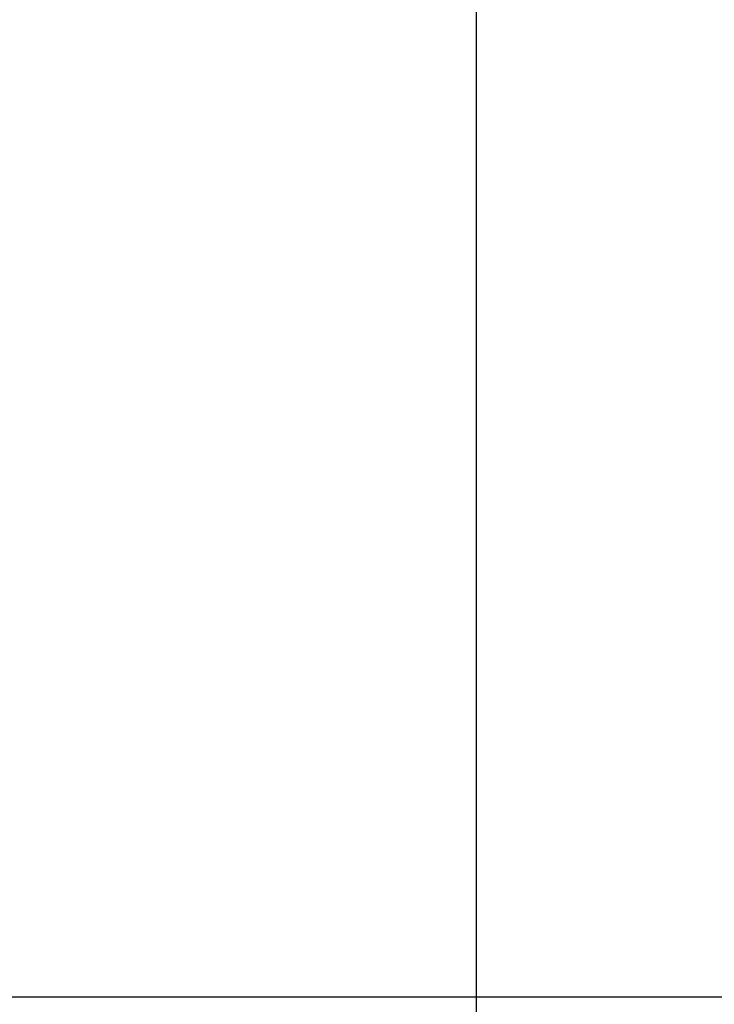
# Model space of a CAD drawing. Header units: millimetres. Extents: x -34725 to 178350, y -13707 to 126150.
# Tile 157 of 256: x 45569 to 46129, y 9328 to 10121. Entities that reach past the tile are written whole.
import ezdxf

# ---------------------------------------------------------------- set-up
doc = ezdxf.new("R2010")
doc.units = ezdxf.units.MM
doc.layers.get('Defpoints').update_dxf_attribs({"linetype": 'CONTINUOUS'})
doc.layers.add('AM_4', color=3, linetype='CONTINUOUS', lineweight=25)
doc.layers.add('AM_5', color=3, linetype='CONTINUOUS', lineweight=25)
doc.styles.get("Standard").update_dxf_attribs({"font": 'isocp.shx'})
doc.dimstyles.new('AM_ISO', dxfattribs={"dimtxt": 3.5, "dimasz": 2.5, "dimexe": 2, "dimexo": 1, "dimgap": 0.6, "dimtad": 1, "dimdsep": 46, "dimtxsty": 'Standard', "dimcen": 0, "dimclrd": 256, "dimclre": 256, "dimclrt": 2, "dimadec": 0, "dimazin": 2, "dimtp": 0.1, "dimtm": 0.1, "dimtfac": 0.71, "dimtmove": 0, "dimatfit": 3, "dimfxl": 1, "dimtfill": 1, "dimtfillclr": 256, "dimlwd": -1, "dimlwe": -1, "dimarcsym": 0})

# ---------------------------------------------------------------- blocks, each defined once
blk = doc.blocks.new('Gebäude_2')
at = {"layer": 'AM_4'}
blk.add_line((3260, -3404), (3260, 7490.31), dxfattribs=at)
blk = doc.blocks.new('*D66')
at = {"layer": 'AM_5', "transparency": 16777216}
for p, q in [((42676.9, 5358.19), (42676.9, 9633.73)), ((49596.9, 4508.19), (49596.9, 9633.73)), ((43051.9, 9333.73), (49221.9, 9333.73))]:
    blk.add_line(p, q, dxfattribs=at)
for points in [[(43051.9, 9396.23), (43051.9, 9271.23), (42676.9, 9333.73)], [(49221.9, 9396.23), (49221.9, 9271.23), (49596.9, 9333.73)]]:
    blk.add_solid(points, dxfattribs=at)
at = {"layer": 'Defpoints', "color": 0, "transparency": 16777216}
for p in [(49596.9, 9333.73), (42676.9, 5208.19), (49596.9, 4358.19)]:
    blk.add_point(p, dxfattribs=at)
at = {"layer": 'AM_5', "color": 2, "transparency": 16777216, "insert": (47122.13, 9817.38), "char_height": 525, "attachment_point": 5, "bg_fill": 3, "box_fill_scale": 1.1, "bg_fill_color": 256, "bg_fill_true_color": 13158600, "bg_fill_transparency": 0}
blk.add_mtext('6920', dxfattribs=at)

msp = doc.modelspace()

# ---------------------------------------------------------------- block references
at = {"layer": 'AM_4'}
msp.add_blockref('Gebäude_2', (42676.896, 6473.188), dxfattribs=at)

# ---------------------------------------------------------------- next in the draw order: dimensions: what is measured, and where the dimension line sits
at = {"layer": 'AM_5'}
dim = msp.add_linear_dim(base=(49596.896, 9333.725), p1=(42676.896, 5208.188), p2=(49596.896, 4358.188), dimstyle='AM_ISO', override={"dimscale": 150, "dimtmove": 2}, dxfattribs=at)
dim.commit()
dim.dimension.update_dxf_attribs({"geometry": '*D66', "text_midpoint": (47122.13, 9817.383), "dimtype": 160})

doc.saveas('drawing.dxf')
